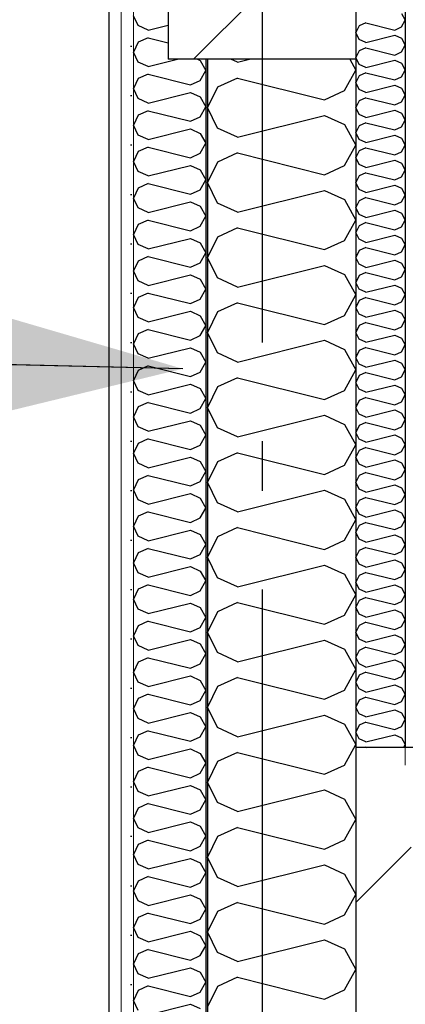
# Model space of a CAD drawing. Header units: millimetres. Extents: x -8544 to 51179, y -2070 to 23603.
# Tile 159 of 174: x 38772 to 39162, y 6680 to 7677. Entities that reach past the tile are written whole.
import ezdxf
from ezdxf.enums import TextEntityAlignment as Align

# ---------------------------------------------------------------- set-up
doc = ezdxf.new("R2010")
doc.units = ezdxf.units.MM
doc.header["$LTSCALE"] = 0.5
doc.header["$MEASUREMENT"] = 0
doc.linetypes.add('Akselinje', pattern=[1500, 1000, -200, 100, -200])
doc.linetypes.add('PLINE', pattern=[0])
for name, color, linetype in [('223- Bjelker', 7, 'Continuous'), ('223- Bjelker (Skravur)', 7, 'Continuous'), ('232- Ikke-bærende yttervegger', 7, 'Continuous'), ('232- Ikke-bærende yttervegger (Skravur)', 7, 'Continuous'), ('232- Ikke-bærende yttervegger (Skravur)(Nye konstruksjoner)', 7, 'Continuous'), ('232- Ikke-bærende yttervegger(Nye konstruksjoner)', 7, 'Continuous'), ('235- Utvendig kledning og overflate (Skravur)(Nye konstruksjoner)', 7, 'Continuous'), ('235- Utvendig kledning og overflate(Nye konstruksjoner)', 7, 'Continuous'), ('82-- Modullinjer', 7, 'Continuous'), ('832- Tekst bygning(Nye konstruksjoner)', 7, 'Continuous')]:
    doc.layers.add(name, color=color, linetype=linetype)
doc.layers.add('236- Innvendig kledning og overflate(Nye konstruksjoner)', color=7, linetype='Continuous', lineweight=0)
doc.layers.add('262- Taktekking(Nye konstruksjoner)', color=7, linetype='Continuous', lineweight=0)
doc.styles.add('GENERATED_STYLE_1', font='arial.ttf')
doc.dimstyles.new('GENERATED_STYLE__2', dxfattribs={"dimtxt": 0.18, "dimasz": 182.4, "dimexe": 0.18, "dimexo": 0.0625, "dimgap": 0, "dimtad": 0, "dimtih": 1, "dimtoh": 1, "dimdec": 4, "dimzin": 0, "dimdsep": 46, "dimcen": 0.09, "dimadec": 0, "dimazin": 0, "dimtfac": 1, "dimtdec": 4, "dimtmove": 0, "dimatfit": 3, "dimldrblk": 'ARROWHEAD_5', "dimfxl": 1, "dimtolj": 1, "dimtzin": 0, "dimarcsym": 0})
pattern_1 = [(45, (0, 0), (-127.2792, 127.2792), [])]
pattern_2 = [(270, (0, 0), (86.60254, 0), [0, -50]), (270, (43.3, -25), (86.60254, 0), [0, -50])]

# ---------------------------------------------------------------- blocks, each defined once
blk = doc.blocks.new('*X17')
at = {"layer": '232- Ikke-bærende yttervegger (Skravur)', "linetype": 'PLINE'}
for p, q in [((38992.05, 7633.81), (38985.25, 7636.9)), ((38992.05, 7633.81), (39004.44, 7636.9)), ((39105.75, 7636.9), (39111.93, 7625.84)), ((38992.05, 7617.87), (38971.73, 7608.62)), ((38992.05, 7617.87), (39080.04, 7595.87)), ((39100.36, 7605.12), (39111.93, 7625.84)), ((38971.73, 7608.62), (38961.93, 7587.9)), ((39080.04, 7595.87), (39100.36, 7605.12)), ((38971.73, 7567.18), (38961.93, 7587.9)), ((38992.05, 7557.93), (39080.04, 7579.93)), ((39080.04, 7579.93), (39100.36, 7570.68)), ((38992.05, 7557.93), (38971.73, 7567.18)), ((39100.36, 7570.68), (39111.93, 7549.96)), ((39100.36, 7529.24), (39111.93, 7549.96)), ((38992.05, 7541.99), (38971.73, 7532.74)), ((38992.05, 7541.99), (39080.04, 7519.99)), ((38971.73, 7532.74), (38961.93, 7512.02)), ((39080.04, 7519.99), (39100.36, 7529.24)), ((38971.73, 7491.3), (38961.93, 7512.02)), ((38992.05, 7482.05), (39080.04, 7504.05)), ((39080.04, 7504.05), (39100.36, 7494.8)), ((38992.05, 7482.05), (38971.73, 7491.3)), ((39100.36, 7494.8), (39111.93, 7474.08)), ((39100.36, 7453.36), (39111.93, 7474.08)), ((38992.05, 7466.11), (38971.73, 7456.86)), ((38992.05, 7466.11), (39080.04, 7444.11)), ((38971.73, 7456.86), (38961.93, 7436.14)), ((39080.04, 7444.11), (39100.36, 7453.36)), ((38971.73, 7415.42), (38961.93, 7436.14)), ((38992.05, 7406.17), (39080.04, 7428.17)), ((39080.04, 7428.17), (39100.36, 7418.92)), ((39100.36, 7418.92), (39111.93, 7398.2)), ((38992.05, 7406.17), (38971.73, 7415.42)), ((39100.36, 7377.48), (39111.93, 7398.2)), ((38992.05, 7390.23), (38971.73, 7380.98)), ((38992.05, 7390.23), (39080.04, 7368.23)), ((38971.73, 7380.98), (38961.93, 7360.26)), ((39080.04, 7368.23), (39100.36, 7377.48)), ((38971.73, 7339.54), (38961.93, 7360.26)), ((38992.05, 7330.29), (39080.04, 7352.29)), ((39080.04, 7352.29), (39100.36, 7343.04)), ((38992.05, 7330.29), (38971.73, 7339.54)), ((39100.36, 7343.04), (39111.93, 7322.32)), ((39100.36, 7301.6), (39111.93, 7322.32)), ((38992.05, 7314.35), (38971.73, 7305.1)), ((38992.05, 7314.35), (39080.04, 7292.35)), ((38971.73, 7305.1), (38961.93, 7284.38)), ((39080.04, 7292.35), (39100.36, 7301.6)), ((38971.73, 7263.66), (38961.93, 7284.38)), ((38992.05, 7254.41), (39080.04, 7276.41)), ((39080.04, 7276.41), (39100.36, 7267.16)), ((38992.05, 7254.41), (38971.73, 7263.66)), ((39100.36, 7267.16), (39111.93, 7246.44)), ((38992.05, 7238.47), (38971.73, 7229.22)), ((38992.05, 7238.47), (39080.04, 7216.47)), ((39100.36, 7225.72), (39111.93, 7246.44)), ((38971.73, 7229.22), (38961.93, 7208.5)), ((39080.04, 7216.47), (39100.36, 7225.72)), ((38971.73, 7187.78), (38961.93, 7208.5)), ((38992.05, 7178.53), (39080.04, 7200.53)), ((39080.04, 7200.53), (39100.36, 7191.28)), ((39100.36, 7191.28), (39111.93, 7170.56)), ((38992.05, 7178.53), (38971.73, 7187.78)), ((39100.36, 7149.84), (39111.93, 7170.56)), ((38992.05, 7162.59), (38971.73, 7153.35)), ((38992.05, 7162.59), (39080.04, 7140.59)), ((38971.73, 7153.35), (38961.93, 7132.62)), ((39080.04, 7140.59), (39100.36, 7149.84)), ((38971.73, 7111.9), (38961.93, 7132.62)), ((38992.05, 7102.66), (39080.04, 7124.65)), ((39080.04, 7124.65), (39100.36, 7115.41)), ((38992.05, 7102.66), (38971.73, 7111.9)), ((39100.36, 7115.41), (39111.93, 7094.68)), ((39100.36, 7073.96), (39111.93, 7094.68)), ((38992.05, 7086.71), (38971.73, 7077.47)), ((38992.05, 7086.71), (39080.04, 7064.72)), ((38971.73, 7077.47), (38961.93, 7056.74)), ((39080.04, 7064.72), (39100.36, 7073.96)), ((38971.73, 7036.02), (38961.93, 7056.74)), ((38992.05, 7026.78), (39080.04, 7048.77)), ((39080.04, 7048.77), (39100.36, 7039.53)), ((39100.36, 7039.53), (39111.93, 7018.81)), ((38992.05, 7026.78), (38971.73, 7036.02)), ((39100.36, 6998.08), (39111.93, 7018.81)), ((38992.05, 7010.83), (38971.73, 7001.59)), ((38992.05, 7010.83), (39080.04, 6988.84)), ((38971.73, 7001.59), (38961.93, 6980.87)), ((39080.04, 6988.84), (39100.36, 6998.08)), ((38971.73, 6960.14), (38961.93, 6980.87)), ((38992.05, 6950.9), (39080.04, 6972.89)), ((39080.04, 6972.89), (39100.36, 6963.65)), ((38992.05, 6950.9), (38971.73, 6960.14)), ((39100.36, 6963.65), (39111.93, 6942.93)), ((39100.36, 6922.2), (39111.93, 6942.93)), ((38992.05, 6934.96), (38971.73, 6925.71)), ((38992.05, 6934.96), (39080.04, 6912.96)), ((38971.73, 6925.71), (38961.93, 6904.99)), ((39080.04, 6912.96), (39100.36, 6922.2)), ((38971.73, 6884.27), (38961.93, 6904.99)), ((38992.05, 6875.02), (39080.04, 6897.02)), ((39080.04, 6897.02), (39100.36, 6887.77)), ((38992.05, 6875.02), (38971.73, 6884.27)), ((39100.36, 6887.77), (39111.93, 6867.05)), ((38992.05, 6859.08), (38971.73, 6849.83)), ((38992.05, 6859.08), (39080.04, 6837.08)), ((39100.36, 6846.33), (39111.93, 6867.05)), ((38971.73, 6849.83), (38961.93, 6829.11)), ((39080.04, 6837.08), (39100.36, 6846.33)), ((38971.73, 6808.39), (38961.93, 6829.11)), ((38992.05, 6799.14), (39080.04, 6821.14)), ((39080.04, 6821.14), (39100.36, 6811.89)), ((39100.36, 6811.89), (39111.93, 6791.17)), ((38992.05, 6799.14), (38971.73, 6808.39)), ((39100.36, 6770.45), (39111.93, 6791.17)), ((38992.05, 6783.2), (38971.73, 6773.95)), ((38992.05, 6783.2), (39080.04, 6761.2)), ((38971.73, 6773.95), (38961.93, 6753.23)), ((39080.04, 6761.2), (39100.36, 6770.45)), ((38971.73, 6732.51), (38961.93, 6753.23)), ((38992.05, 6723.26), (39080.04, 6745.26)), ((39080.04, 6745.26), (39100.36, 6736.01)), ((38992.05, 6723.26), (38971.73, 6732.51)), ((39100.36, 6736.01), (39111.93, 6715.29)), ((39100.36, 6694.57), (39111.93, 6715.29)), ((38992.05, 6707.32), (38971.73, 6698.07)), ((38992.05, 6707.32), (39080.04, 6685.32)), ((38971.73, 6698.07), (38961.93, 6677.35)), ((39080.04, 6685.32), (39100.36, 6694.57))]:
    blk.add_line(p, q, dxfattribs=at)
blk = doc.blocks.new('*X45')
at = {"layer": '232- Ikke-bærende yttervegger (Skravur)(Nye konstruksjoner)', "linetype": 'PLINE'}
for p, q in [((38891.7, 7670.89), (38886.93, 7680.98)), ((38901.59, 7666.39), (38891.7, 7670.89)), ((38901.59, 7666.39), (38921.93, 7671.48)), ((38901.59, 7658.63), (38891.7, 7654.13)), ((38901.59, 7658.63), (38921.93, 7653.55)), ((38891.7, 7654.13), (38886.93, 7644.05)), ((38891.7, 7633.96), (38886.93, 7644.05)), ((38901.59, 7629.46), (38931.35, 7636.9)), ((38951.59, 7636.9), (38954.3, 7635.67)), ((38901.59, 7629.46), (38891.7, 7633.96)), ((38954.3, 7635.67), (38959.93, 7625.58)), ((38891.7, 7617.2), (38886.93, 7607.12)), ((38901.59, 7621.7), (38891.7, 7617.2)), ((38901.59, 7621.7), (38944.41, 7611)), ((38954.3, 7615.5), (38959.93, 7625.58)), ((38891.7, 7597.04), (38886.93, 7607.12)), ((38944.41, 7611), (38954.3, 7615.5)), ((38901.59, 7592.54), (38891.7, 7597.04)), ((38901.59, 7592.54), (38944.41, 7603.24)), ((38944.41, 7603.24), (38954.3, 7598.74)), ((38954.3, 7598.74), (38959.93, 7588.66)), ((38954.3, 7578.57), (38959.93, 7588.66)), ((38891.7, 7580.28), (38886.93, 7570.19)), ((38901.59, 7584.78), (38891.7, 7580.28)), ((38901.59, 7584.78), (38944.41, 7574.07)), ((38944.41, 7574.07), (38954.3, 7578.57)), ((38891.7, 7560.11), (38886.93, 7570.19)), ((38901.59, 7555.61), (38891.7, 7560.11)), ((38901.59, 7555.61), (38944.41, 7566.31)), ((38944.41, 7566.31), (38954.3, 7561.81)), ((38954.3, 7561.81), (38959.93, 7551.73)), ((38901.59, 7547.85), (38891.7, 7543.35)), ((38901.59, 7547.85), (38944.41, 7537.14)), ((38954.3, 7541.64), (38959.93, 7551.73)), ((38891.7, 7543.35), (38886.93, 7533.26)), ((38944.41, 7537.14), (38954.3, 7541.64)), ((38891.7, 7523.18), (38886.93, 7533.26)), ((38901.59, 7518.68), (38944.41, 7529.39)), ((38944.41, 7529.39), (38954.3, 7524.89)), ((38901.59, 7518.68), (38891.7, 7523.18)), ((38954.3, 7524.89), (38959.93, 7514.8)), ((38901.59, 7510.92), (38891.7, 7506.42)), ((38901.59, 7510.92), (38944.41, 7500.22)), ((38954.3, 7504.72), (38959.93, 7514.8)), ((38891.7, 7506.42), (38886.93, 7496.34)), ((38944.41, 7500.22), (38954.3, 7504.72)), ((38891.7, 7486.25), (38886.93, 7496.34)), ((38901.59, 7481.75), (38944.41, 7492.46)), ((38944.41, 7492.46), (38954.3, 7487.96)), ((38954.3, 7487.96), (38959.93, 7477.87)), ((38901.59, 7481.75), (38891.7, 7486.25)), ((38954.3, 7467.79), (38959.93, 7477.87)), ((38891.7, 7469.49), (38886.93, 7459.41)), ((38901.59, 7473.99), (38891.7, 7469.49)), ((38901.59, 7473.99), (38944.41, 7463.29)), ((38944.41, 7463.29), (38954.3, 7467.79)), ((38891.7, 7449.32), (38886.93, 7459.41)), ((38901.59, 7444.82), (38891.7, 7449.32)), ((38901.59, 7444.82), (38944.41, 7455.53)), ((38944.41, 7455.53), (38954.3, 7451.03)), ((38954.3, 7451.03), (38959.93, 7440.95)), ((38954.3, 7430.86), (38959.93, 7440.95)), ((38891.7, 7432.57), (38886.93, 7422.48)), ((38901.59, 7437.07), (38891.7, 7432.57)), ((38901.59, 7437.07), (38944.41, 7426.36)), ((38944.41, 7426.36), (38954.3, 7430.86)), ((38891.7, 7412.4), (38886.93, 7422.48)), ((38901.59, 7407.9), (38944.41, 7418.6)), ((38944.41, 7418.6), (38954.3, 7414.1)), ((38901.59, 7407.9), (38891.7, 7412.4)), ((38954.3, 7414.1), (38959.93, 7404.02)), ((38901.59, 7400.14), (38891.7, 7395.64)), ((38901.59, 7400.14), (38944.41, 7389.43)), ((38954.3, 7393.93), (38959.93, 7404.02)), ((38891.7, 7395.64), (38886.93, 7385.55)), ((38944.41, 7389.43), (38954.3, 7393.93)), ((38891.7, 7375.47), (38886.93, 7385.55)), ((38901.59, 7370.97), (38944.41, 7381.67)), ((38944.41, 7381.67), (38954.3, 7377.17)), ((38901.59, 7370.97), (38891.7, 7375.47)), ((38954.3, 7377.17), (38959.93, 7367.09)), ((38891.7, 7358.71), (38886.93, 7348.63)), ((38901.59, 7363.21), (38891.7, 7358.71)), ((38901.59, 7363.21), (38944.41, 7352.51)), ((38954.3, 7357.01), (38959.93, 7367.09)), ((38891.7, 7338.54), (38886.93, 7348.63)), ((38944.41, 7352.51), (38954.3, 7357.01)), ((38901.59, 7334.04), (38891.7, 7338.54)), ((38901.59, 7334.04), (38944.41, 7344.75)), ((38944.41, 7344.75), (38954.3, 7340.25)), ((38954.3, 7340.25), (38959.93, 7330.16)), ((38954.3, 7320.08), (38959.93, 7330.16)), ((38891.7, 7321.78), (38886.93, 7311.7)), ((38901.59, 7326.28), (38891.7, 7321.78)), ((38901.59, 7326.28), (38944.41, 7315.58)), ((38944.41, 7315.58), (38954.3, 7320.08)), ((38891.7, 7301.61), (38886.93, 7311.7)), ((38901.59, 7297.11), (38944.41, 7307.82)), ((38944.41, 7307.82), (38954.3, 7303.32)), ((38901.59, 7297.11), (38891.7, 7301.61)), ((38954.3, 7303.32), (38959.93, 7293.23)), ((38901.59, 7289.36), (38891.7, 7284.85)), ((38901.59, 7289.36), (38944.41, 7278.65)), ((38954.3, 7283.15), (38959.93, 7293.23)), ((38891.7, 7284.85), (38886.93, 7274.77)), ((38944.41, 7278.65), (38954.3, 7283.15)), ((38891.7, 7264.69), (38886.93, 7274.77)), ((38901.59, 7260.19), (38944.41, 7270.89)), ((38944.41, 7270.89), (38954.3, 7266.39)), ((38901.59, 7260.19), (38891.7, 7264.69)), ((38954.3, 7266.39), (38959.93, 7256.31)), ((38891.7, 7247.93), (38886.93, 7237.84)), ((38901.59, 7252.43), (38891.7, 7247.93)), ((38901.59, 7252.43), (38944.41, 7241.72)), ((38954.3, 7246.22), (38959.93, 7256.31)), ((38944.41, 7241.72), (38954.3, 7246.22)), ((38891.7, 7227.76), (38886.93, 7237.84)), ((38901.59, 7223.26), (38944.41, 7233.96)), ((38944.41, 7233.96), (38954.3, 7229.46)), ((38954.3, 7229.46), (38959.93, 7219.38)), ((38901.59, 7223.26), (38891.7, 7227.76)), ((38954.3, 7209.29), (38959.93, 7219.38)), ((38891.7, 7211), (38886.93, 7200.91)), ((38901.59, 7215.5), (38891.7, 7211)), ((38901.59, 7215.5), (38944.41, 7204.79)), ((38944.41, 7204.79), (38954.3, 7209.29)), ((38891.7, 7190.83), (38886.93, 7200.91)), ((38901.59, 7186.33), (38891.7, 7190.83)), ((38901.59, 7186.33), (38944.41, 7197.04)), ((38944.41, 7197.04), (38954.3, 7192.54)), ((38954.3, 7192.54), (38959.93, 7182.45)), ((38901.59, 7178.57), (38891.7, 7174.07)), ((38901.59, 7178.57), (38944.41, 7167.87)), ((38954.3, 7172.37), (38959.93, 7182.45)), ((38891.7, 7174.07), (38886.93, 7163.99)), ((38944.41, 7167.87), (38954.3, 7172.37)), ((38891.7, 7153.9), (38886.93, 7163.99)), ((38901.59, 7149.4), (38944.41, 7160.11)), ((38944.41, 7160.11), (38954.3, 7155.61)), ((38901.59, 7149.4), (38891.7, 7153.9)), ((38954.3, 7155.61), (38959.93, 7145.52)), ((38901.59, 7141.64), (38891.7, 7137.14)), ((38901.59, 7141.64), (38944.41, 7130.94)), ((38954.3, 7135.44), (38959.93, 7145.52)), ((38891.7, 7137.14), (38886.93, 7127.06)), ((38944.41, 7130.94), (38954.3, 7135.44)), ((38891.7, 7116.97), (38886.93, 7127.06)), ((38901.59, 7112.47), (38944.41, 7123.18)), ((38944.41, 7123.18), (38954.3, 7118.68)), ((38954.3, 7118.68), (38959.93, 7108.6)), ((38901.59, 7112.47), (38891.7, 7116.97)), ((38954.3, 7098.51), (38959.93, 7108.6)), ((38891.7, 7100.22), (38886.93, 7090.13)), ((38901.59, 7104.72), (38891.7, 7100.22)), ((38901.59, 7104.72), (38944.41, 7094.01)), ((38944.41, 7094.01), (38954.3, 7098.51)), ((38891.7, 7080.05), (38886.93, 7090.13)), ((38901.59, 7075.55), (38891.7, 7080.05)), ((38901.59, 7075.55), (38944.41, 7086.25)), ((38944.41, 7086.25), (38954.3, 7081.75)), ((38954.3, 7081.75), (38959.93, 7071.67)), ((38954.3, 7061.58), (38959.93, 7071.67)), ((38891.7, 7063.29), (38886.93, 7053.2)), ((38901.59, 7067.79), (38891.7, 7063.29)), ((38901.59, 7067.79), (38944.41, 7057.08)), ((38944.41, 7057.08), (38954.3, 7061.58)), ((38891.7, 7043.12), (38886.93, 7053.2)), ((38901.59, 7038.62), (38944.41, 7049.32)), ((38944.41, 7049.32), (38954.3, 7044.82)), ((38901.59, 7038.62), (38891.7, 7043.12)), ((38954.3, 7044.82), (38959.93, 7034.74)), ((38901.59, 7030.86), (38891.7, 7026.36)), ((38901.59, 7030.86), (38944.41, 7020.16)), ((38954.3, 7024.66), (38959.93, 7034.74)), ((38891.7, 7026.36), (38886.93, 7016.28)), ((38944.41, 7020.16), (38954.3, 7024.66)), ((38891.7, 7006.19), (38886.93, 7016.28)), ((38901.59, 7001.69), (38944.41, 7012.4)), ((38944.41, 7012.4), (38954.3, 7007.9)), ((38901.59, 7001.69), (38891.7, 7006.19)), ((38954.3, 7007.9), (38959.93, 6997.81)), ((38891.7, 6989.43), (38886.93, 6979.35)), ((38901.59, 6993.93), (38891.7, 6989.43)), ((38901.59, 6993.93), (38944.41, 6983.23)), ((38954.3, 6987.73), (38959.93, 6997.81)), ((38891.7, 6969.26), (38886.93, 6979.35)), ((38944.41, 6983.23), (38954.3, 6987.73)), ((38901.59, 6964.76), (38891.7, 6969.26)), ((38901.59, 6964.76), (38944.41, 6975.47)), ((38944.41, 6975.47), (38954.3, 6970.97)), ((38954.3, 6970.97), (38959.93, 6960.88)), ((38954.3, 6950.8), (38959.93, 6960.88)), ((38891.7, 6952.51), (38886.93, 6942.42)), ((38901.59, 6957.01), (38891.7, 6952.51)), ((38901.59, 6957.01), (38944.41, 6946.3)), ((38944.41, 6946.3), (38954.3, 6950.8)), ((38891.7, 6932.34), (38886.93, 6942.42)), ((38901.59, 6927.84), (38891.7, 6932.34)), ((38901.59, 6927.84), (38944.41, 6938.54)), ((38944.41, 6938.54), (38954.3, 6934.04)), ((38954.3, 6934.04), (38959.93, 6923.96)), ((38901.59, 6920.08), (38891.7, 6915.58)), ((38901.59, 6920.08), (38944.41, 6909.37)), ((38954.3, 6913.87), (38959.93, 6923.96)), ((38891.7, 6915.58), (38886.93, 6905.49)), ((38944.41, 6909.37), (38954.3, 6913.87)), ((38891.7, 6895.41), (38886.93, 6905.49)), ((38901.59, 6890.91), (38944.41, 6901.61)), ((38944.41, 6901.61), (38954.3, 6897.11)), ((38901.59, 6890.91), (38891.7, 6895.41)), ((38954.3, 6897.11), (38959.93, 6887.03)), ((38901.59, 6883.15), (38891.7, 6878.65)), ((38901.59, 6883.15), (38944.41, 6872.44)), ((38954.3, 6876.94), (38959.93, 6887.03)), ((38891.7, 6878.65), (38886.93, 6868.56)), ((38944.41, 6872.44), (38954.3, 6876.94)), ((38891.7, 6858.48), (38886.93, 6868.56)), ((38901.59, 6853.98), (38944.41, 6864.69)), ((38944.41, 6864.69), (38954.3, 6860.19)), ((38954.3, 6860.19), (38959.93, 6850.1)), ((38901.59, 6853.98), (38891.7, 6858.48)), ((38954.3, 6840.02), (38959.93, 6850.1)), ((38891.7, 6841.72), (38886.93, 6831.64)), ((38901.59, 6846.22), (38891.7, 6841.72)), ((38901.59, 6846.22), (38944.41, 6835.52)), ((38944.41, 6835.52), (38954.3, 6840.02)), ((38891.7, 6821.55), (38886.93, 6831.64)), ((38901.59, 6817.05), (38891.7, 6821.55)), ((38901.59, 6817.05), (38944.41, 6827.76)), ((38944.41, 6827.76), (38954.3, 6823.26)), ((38954.3, 6823.26), (38959.93, 6813.17)), ((38901.59, 6809.29), (38891.7, 6804.79)), ((38901.59, 6809.29), (38944.41, 6798.59)), ((38954.3, 6803.09), (38959.93, 6813.17)), ((38891.7, 6804.79), (38886.93, 6794.71)), ((38944.41, 6798.59), (38954.3, 6803.09)), ((38891.7, 6784.62), (38886.93, 6794.71)), ((38901.59, 6780.12), (38944.41, 6790.83)), ((38944.41, 6790.83), (38954.3, 6786.33)), ((38901.59, 6780.12), (38891.7, 6784.62)), ((38954.3, 6786.33), (38959.93, 6776.25)), ((38901.59, 6772.37), (38891.7, 6767.87)), ((38901.59, 6772.37), (38944.41, 6761.66)), ((38954.3, 6766.16), (38959.93, 6776.25)), ((38891.7, 6767.87), (38886.93, 6757.78)), ((38944.41, 6761.66), (38954.3, 6766.16)), ((38891.7, 6747.7), (38886.93, 6757.78)), ((38901.59, 6743.2), (38944.41, 6753.9)), ((38944.41, 6753.9), (38954.3, 6749.4)), ((38954.3, 6749.4), (38959.93, 6739.32)), ((38901.59, 6743.2), (38891.7, 6747.7)), ((38891.7, 6730.94), (38886.93, 6720.85)), ((38901.59, 6735.44), (38891.7, 6730.94)), ((38901.59, 6735.44), (38944.41, 6724.73)), ((38954.3, 6729.23), (38959.93, 6739.32)), ((38891.7, 6710.77), (38886.93, 6720.85)), ((38944.41, 6724.73), (38954.3, 6729.23)), ((38901.59, 6706.27), (38891.7, 6710.77)), ((38901.59, 6706.27), (38944.41, 6716.97)), ((38944.41, 6716.97), (38954.3, 6712.47)), ((38954.3, 6712.47), (38959.93, 6702.39)), ((38954.3, 6692.31), (38959.93, 6702.39)), ((38891.7, 6694.01), (38886.93, 6683.93)), ((38901.59, 6698.51), (38891.7, 6694.01)), ((38901.59, 6698.51), (38944.41, 6687.81)), ((38944.41, 6687.81), (38954.3, 6692.31)), ((38891.7, 6673.84), (38886.93, 6683.93)), ((38901.59, 6669.34), (38944.41, 6680.05)), ((38944.41, 6680.05), (38954.3, 6675.55))]:
    blk.add_line(p, q, dxfattribs=at)
blk = doc.blocks.new('*X46')
at = {"layer": '235- Utvendig kledning og overflate (Skravur)(Nye konstruksjoner)', "linetype": 'PLINE'}
for p, q in [((39158.07, 7683.33), (39161.93, 7676.42)), ((39115.2, 7670.68), (39111.93, 7663.78)), ((39121.97, 7673.77), (39115.2, 7670.68)), ((39121.97, 7673.77), (39151.3, 7666.43)), ((39151.3, 7666.43), (39158.07, 7669.52)), ((39158.07, 7669.52), (39161.93, 7676.42)), ((39115.2, 7656.87), (39111.93, 7663.78)), ((39121.97, 7653.79), (39115.2, 7656.87)), ((39121.97, 7653.79), (39151.3, 7661.12)), ((39151.3, 7661.12), (39158.07, 7658.04)), ((39158.07, 7658.04), (39161.93, 7651.13)), ((39121.97, 7648.47), (39115.2, 7645.39)), ((39121.97, 7648.47), (39151.3, 7641.14)), ((39158.07, 7644.22), (39161.93, 7651.13)), ((39115.2, 7645.39), (39111.93, 7638.48)), ((39115.2, 7631.58), (39111.93, 7638.48)), ((39151.3, 7641.14), (39158.07, 7644.22)), ((39121.97, 7628.49), (39115.2, 7631.58)), ((39121.97, 7628.49), (39151.3, 7635.83)), ((39151.3, 7635.83), (39158.07, 7632.74)), ((39158.07, 7632.74), (39161.93, 7625.84)), ((39115.2, 7620.1), (39111.93, 7613.19)), ((39121.97, 7623.18), (39115.2, 7620.1)), ((39121.97, 7623.18), (39151.3, 7615.85)), ((39151.3, 7615.85), (39158.07, 7618.93)), ((39158.07, 7618.93), (39161.93, 7625.84)), ((39115.2, 7606.28), (39111.93, 7613.19)), ((39121.97, 7603.2), (39151.3, 7610.53)), ((39151.3, 7610.53), (39158.07, 7607.45)), ((39158.07, 7607.45), (39161.93, 7600.54)), ((39121.97, 7603.2), (39115.2, 7606.28)), ((39121.97, 7597.89), (39115.2, 7594.8)), ((39121.97, 7597.89), (39151.3, 7590.55)), ((39158.07, 7593.64), (39161.93, 7600.54)), ((39115.2, 7594.8), (39111.93, 7587.9)), ((39115.2, 7580.99), (39111.93, 7587.9)), ((39151.3, 7590.55), (39158.07, 7593.64)), ((39121.97, 7577.91), (39115.2, 7580.99)), ((39121.97, 7577.91), (39151.3, 7585.24)), ((39151.3, 7585.24), (39158.07, 7582.16)), ((39158.07, 7582.16), (39161.93, 7575.25)), ((39115.2, 7569.51), (39111.93, 7562.6)), ((39121.97, 7572.59), (39115.2, 7569.51)), ((39121.97, 7572.59), (39151.3, 7565.26)), ((39151.3, 7565.26), (39158.07, 7568.34)), ((39158.07, 7568.34), (39161.93, 7575.25)), ((39115.2, 7555.7), (39111.93, 7562.6)), ((39121.97, 7552.62), (39151.3, 7559.95)), ((39151.3, 7559.95), (39158.07, 7556.87)), ((39121.97, 7552.62), (39115.2, 7555.7)), ((39121.97, 7547.3), (39115.2, 7544.22)), ((39121.97, 7547.3), (39151.3, 7539.97)), ((39158.07, 7556.87), (39161.93, 7549.96)), ((39158.07, 7543.05), (39161.93, 7549.96)), ((39115.2, 7544.22), (39111.93, 7537.31)), ((39115.2, 7530.4), (39111.93, 7537.31)), ((39151.3, 7539.97), (39158.07, 7543.05)), ((39121.97, 7527.32), (39115.2, 7530.4)), ((39121.97, 7527.32), (39151.3, 7534.65)), ((39151.3, 7534.65), (39158.07, 7531.57)), ((39158.07, 7531.57), (39161.93, 7524.67)), ((39115.2, 7518.93), (39111.93, 7512.02)), ((39121.97, 7522.01), (39115.2, 7518.93)), ((39121.97, 7522.01), (39151.3, 7514.68)), ((39151.3, 7514.68), (39158.07, 7517.76)), ((39158.07, 7517.76), (39161.93, 7524.67)), ((39115.2, 7505.11), (39111.93, 7512.02)), ((39121.97, 7502.03), (39151.3, 7509.36)), ((39151.3, 7509.36), (39158.07, 7506.28)), ((39121.97, 7502.03), (39115.2, 7505.11)), ((39158.07, 7506.28), (39161.93, 7499.37)), ((39158.07, 7492.46), (39161.93, 7499.37)), ((39115.2, 7493.63), (39111.93, 7486.73)), ((39121.97, 7496.72), (39115.2, 7493.63)), ((39121.97, 7496.72), (39151.3, 7489.38)), ((39151.3, 7489.38), (39158.07, 7492.46)), ((39115.2, 7479.82), (39111.93, 7486.73)), ((39121.97, 7476.74), (39115.2, 7479.82)), ((39121.97, 7476.74), (39151.3, 7484.07)), ((39151.3, 7484.07), (39158.07, 7480.99)), ((39158.07, 7480.99), (39161.93, 7474.08)), ((39115.2, 7468.34), (39111.93, 7461.43)), ((39121.97, 7471.42), (39115.2, 7468.34)), ((39121.97, 7471.42), (39151.3, 7464.09)), ((39158.07, 7467.17), (39161.93, 7474.08)), ((39115.2, 7454.53), (39111.93, 7461.43)), ((39121.97, 7451.44), (39151.3, 7458.78)), ((39151.3, 7464.09), (39158.07, 7467.17)), ((39151.3, 7458.78), (39158.07, 7455.69)), ((39121.97, 7451.44), (39115.2, 7454.53)), ((39158.07, 7455.69), (39161.93, 7448.79)), ((39158.07, 7441.88), (39161.93, 7448.79)), ((39115.2, 7443.05), (39111.93, 7436.14)), ((39121.97, 7446.13), (39115.2, 7443.05)), ((39121.97, 7446.13), (39151.3, 7438.8)), ((39151.3, 7438.8), (39158.07, 7441.88)), ((39115.2, 7429.23), (39111.93, 7436.14)), ((39121.97, 7426.15), (39115.2, 7429.23)), ((39121.97, 7426.15), (39151.3, 7433.48)), ((39151.3, 7433.48), (39158.07, 7430.4)), ((39158.07, 7430.4), (39161.93, 7423.49)), ((39115.2, 7417.75), (39111.93, 7410.85)), ((39121.97, 7420.84), (39115.2, 7417.75)), ((39121.97, 7420.84), (39151.3, 7413.5)), ((39158.07, 7416.59), (39161.93, 7423.49)), ((39115.2, 7403.94), (39111.93, 7410.85)), ((39121.97, 7400.86), (39151.3, 7408.19)), ((39151.3, 7413.5), (39158.07, 7416.59)), ((39151.3, 7408.19), (39158.07, 7405.11)), ((39121.97, 7400.86), (39115.2, 7403.94)), ((39158.07, 7405.11), (39161.93, 7398.2)), ((39158.07, 7391.29), (39161.93, 7398.2)), ((39115.2, 7392.46), (39111.93, 7385.55)), ((39121.97, 7395.54), (39115.2, 7392.46)), ((39121.97, 7395.54), (39151.3, 7388.21)), ((39151.3, 7388.21), (39158.07, 7391.29)), ((39115.2, 7378.65), (39111.93, 7385.55)), ((39121.97, 7375.56), (39115.2, 7378.65)), ((39121.97, 7375.56), (39151.3, 7382.9)), ((39151.3, 7382.9), (39158.07, 7379.81)), ((39158.07, 7379.81), (39161.93, 7372.91)), ((39121.97, 7370.25), (39115.2, 7367.17)), ((39121.97, 7370.25), (39151.3, 7362.92)), ((39158.07, 7366), (39161.93, 7372.91)), ((39115.2, 7367.17), (39111.93, 7360.26)), ((39115.2, 7353.35), (39111.93, 7360.26)), ((39121.97, 7350.27), (39151.3, 7357.6)), ((39151.3, 7362.92), (39158.07, 7366)), ((39151.3, 7357.6), (39158.07, 7354.52)), ((39121.97, 7350.27), (39115.2, 7353.35)), ((39158.07, 7354.52), (39161.93, 7347.61)), ((39158.07, 7340.71), (39161.93, 7347.61)), ((39115.2, 7341.87), (39111.93, 7334.97)), ((39121.97, 7344.96), (39115.2, 7341.87)), ((39121.97, 7344.96), (39151.3, 7337.62)), ((39151.3, 7337.62), (39158.07, 7340.71)), ((39115.2, 7328.06), (39111.93, 7334.97)), ((39121.97, 7324.98), (39115.2, 7328.06)), ((39121.97, 7324.98), (39151.3, 7332.31)), ((39151.3, 7332.31), (39158.07, 7329.23)), ((39158.07, 7329.23), (39161.93, 7322.32)), ((39121.97, 7319.66), (39115.2, 7316.58)), ((39121.97, 7319.66), (39151.3, 7312.33)), ((39158.07, 7315.41), (39161.93, 7322.32)), ((39115.2, 7316.58), (39111.93, 7309.67)), ((39115.2, 7302.77), (39111.93, 7309.67)), ((39151.3, 7312.33), (39158.07, 7315.41)), ((39121.97, 7299.69), (39115.2, 7302.77)), ((39121.97, 7299.69), (39151.3, 7307.02)), ((39151.3, 7307.02), (39158.07, 7303.94)), ((39158.07, 7303.94), (39161.93, 7297.03)), ((39115.2, 7291.29), (39111.93, 7284.38)), ((39121.97, 7294.37), (39115.2, 7291.29)), ((39121.97, 7294.37), (39151.3, 7287.04)), ((39151.3, 7287.04), (39158.07, 7290.12)), ((39158.07, 7290.12), (39161.93, 7297.03)), ((39115.2, 7277.47), (39111.93, 7284.38)), ((39121.97, 7274.39), (39151.3, 7281.72)), ((39151.3, 7281.72), (39158.07, 7278.64)), ((39158.07, 7278.64), (39161.93, 7271.74)), ((39121.97, 7274.39), (39115.2, 7277.47)), ((39121.97, 7269.08), (39115.2, 7266)), ((39121.97, 7269.08), (39151.3, 7261.75)), ((39158.07, 7264.83), (39161.93, 7271.74)), ((39115.2, 7266), (39111.93, 7259.09)), ((39115.2, 7252.18), (39111.93, 7259.09)), ((39151.3, 7261.75), (39158.07, 7264.83)), ((39121.97, 7249.1), (39115.2, 7252.18)), ((39121.97, 7249.1), (39151.3, 7256.43)), ((39151.3, 7256.43), (39158.07, 7253.35)), ((39158.07, 7253.35), (39161.93, 7246.44)), ((39115.2, 7240.7), (39111.93, 7233.8)), ((39121.97, 7243.79), (39115.2, 7240.7)), ((39121.97, 7243.79), (39151.3, 7236.45)), ((39151.3, 7236.45), (39158.07, 7239.54)), ((39158.07, 7239.54), (39161.93, 7246.44)), ((39115.2, 7226.89), (39111.93, 7233.8)), ((39121.97, 7223.81), (39151.3, 7231.14)), ((39151.3, 7231.14), (39158.07, 7228.06)), ((39158.07, 7228.06), (39161.93, 7221.15)), ((39121.97, 7223.81), (39115.2, 7226.89)), ((39121.97, 7218.49), (39115.2, 7215.41)), ((39121.97, 7218.49), (39151.3, 7211.16)), ((39158.07, 7214.24), (39161.93, 7221.15)), ((39115.2, 7215.41), (39111.93, 7208.5)), ((39115.2, 7201.6), (39111.93, 7208.5)), ((39151.3, 7211.16), (39158.07, 7214.24)), ((39121.97, 7198.51), (39115.2, 7201.6)), ((39121.97, 7198.51), (39151.3, 7205.85)), ((39151.3, 7205.85), (39158.07, 7202.76)), ((39158.07, 7202.76), (39161.93, 7195.86)), ((39115.2, 7190.12), (39111.93, 7183.21)), ((39121.97, 7193.2), (39115.2, 7190.12)), ((39121.97, 7193.2), (39151.3, 7185.87)), ((39151.3, 7185.87), (39158.07, 7188.95)), ((39158.07, 7188.95), (39161.93, 7195.86)), ((39115.2, 7176.3), (39111.93, 7183.21)), ((39121.97, 7173.22), (39151.3, 7180.55)), ((39151.3, 7180.55), (39158.07, 7177.47)), ((39121.97, 7173.22), (39115.2, 7176.3)), ((39158.07, 7177.47), (39161.93, 7170.56)), ((39158.07, 7163.66), (39161.93, 7170.56)), ((39115.2, 7164.82), (39111.93, 7157.92)), ((39121.97, 7167.91), (39115.2, 7164.82)), ((39121.97, 7167.91), (39151.3, 7160.57)), ((39151.3, 7160.57), (39158.07, 7163.66)), ((39115.2, 7151.01), (39111.93, 7157.92)), ((39121.97, 7147.93), (39115.2, 7151.01)), ((39121.97, 7147.93), (39151.3, 7155.26)), ((39151.3, 7155.26), (39158.07, 7152.18)), ((39158.07, 7152.18), (39161.93, 7145.27)), ((39115.2, 7139.53), (39111.93, 7132.62)), ((39121.97, 7142.61), (39115.2, 7139.53)), ((39121.97, 7142.61), (39151.3, 7135.28)), ((39151.3, 7135.28), (39158.07, 7138.36)), ((39158.07, 7138.36), (39161.93, 7145.27)), ((39115.2, 7125.72), (39111.93, 7132.62)), ((39121.97, 7122.63), (39151.3, 7129.97)), ((39151.3, 7129.97), (39158.07, 7126.88)), ((39121.97, 7122.63), (39115.2, 7125.72)), ((39158.07, 7126.88), (39161.93, 7119.98)), ((39158.07, 7113.07), (39161.93, 7119.98)), ((39115.2, 7114.24), (39111.93, 7107.33)), ((39121.97, 7117.32), (39115.2, 7114.24)), ((39121.97, 7117.32), (39151.3, 7109.99)), ((39151.3, 7109.99), (39158.07, 7113.07)), ((39115.2, 7100.42), (39111.93, 7107.33)), ((39121.97, 7097.34), (39115.2, 7100.42)), ((39121.97, 7097.34), (39151.3, 7104.67)), ((39151.3, 7104.67), (39158.07, 7101.59)), ((39158.07, 7101.59), (39161.93, 7094.68)), ((39115.2, 7088.95), (39111.93, 7082.04)), ((39121.97, 7092.03), (39115.2, 7088.95)), ((39121.97, 7092.03), (39151.3, 7084.69)), ((39158.07, 7087.78), (39161.93, 7094.68)), ((39115.2, 7075.13), (39111.93, 7082.04)), ((39121.97, 7072.05), (39151.3, 7079.38)), ((39151.3, 7084.69), (39158.07, 7087.78)), ((39151.3, 7079.38), (39158.07, 7076.3)), ((39121.97, 7072.05), (39115.2, 7075.13)), ((39158.07, 7076.3), (39161.93, 7069.39)), ((39158.07, 7062.48), (39161.93, 7069.39)), ((39115.2, 7063.65), (39111.93, 7056.74)), ((39121.97, 7066.73), (39115.2, 7063.65)), ((39121.97, 7066.73), (39151.3, 7059.4)), ((39151.3, 7059.4), (39158.07, 7062.48)), ((39115.2, 7049.84), (39111.93, 7056.74)), ((39121.97, 7046.76), (39115.2, 7049.84)), ((39121.97, 7046.76), (39151.3, 7054.09)), ((39151.3, 7054.09), (39158.07, 7051.01)), ((39158.07, 7051.01), (39161.93, 7044.1)), ((39121.97, 7041.44), (39115.2, 7038.36)), ((39121.97, 7041.44), (39151.3, 7034.11)), ((39158.07, 7037.19), (39161.93, 7044.1)), ((39115.2, 7038.36), (39111.93, 7031.45)), ((39115.2, 7024.54), (39111.93, 7031.45)), ((39121.97, 7021.46), (39151.3, 7028.79)), ((39151.3, 7034.11), (39158.07, 7037.19)), ((39151.3, 7028.79), (39158.07, 7025.71)), ((39121.97, 7021.46), (39115.2, 7024.54)), ((39158.07, 7025.71), (39161.93, 7018.81)), ((39158.07, 7011.9), (39161.93, 7018.81)), ((39115.2, 7013.07), (39111.93, 7006.16)), ((39121.97, 7016.15), (39115.2, 7013.07)), ((39121.97, 7016.15), (39151.3, 7008.82)), ((39151.3, 7008.82), (39158.07, 7011.9)), ((39115.2, 6999.25), (39111.93, 7006.16)), ((39121.97, 6996.17), (39115.2, 6999.25)), ((39121.97, 6996.17), (39151.3, 7003.5)), ((39151.3, 7003.5), (39158.07, 7000.42)), ((39158.07, 7000.42), (39161.93, 6993.51)), ((39121.97, 6990.86), (39115.2, 6987.77)), ((39121.97, 6990.86), (39151.3, 6983.52)), ((39158.07, 6986.61), (39161.93, 6993.51)), ((39115.2, 6987.77), (39111.93, 6980.87)), ((39115.2, 6973.96), (39111.93, 6980.87)), ((39151.3, 6983.52), (39158.07, 6986.61)), ((39121.97, 6970.88), (39115.2, 6973.96)), ((39121.97, 6970.88), (39151.3, 6978.21)), ((39151.3, 6978.21), (39158.07, 6975.13)), ((39158.07, 6975.13), (39161.93, 6968.22)), ((39115.2, 6962.48), (39111.93, 6955.57)), ((39121.97, 6965.56), (39115.2, 6962.48)), ((39121.97, 6965.56), (39151.3, 6958.23)), ((39151.3, 6958.23), (39158.07, 6961.31)), ((39158.07, 6961.31), (39161.93, 6968.22)), ((39115.2, 6948.67), (39111.93, 6955.57)), ((39121.97, 6945.58), (39151.3, 6952.92)), ((39151.3, 6952.92), (39158.07, 6949.83)), ((39158.07, 6949.83), (39161.93, 6942.93)), ((39121.97, 6945.58), (39115.2, 6948.67)), ((39121.97, 6940.27), (39121.38, 6940)), ((39121.97, 6940.27), (39123.05, 6940)), ((39160.29, 6940), (39161.93, 6942.93))]:
    blk.add_line(p, q, dxfattribs=at)
blk = doc.blocks.new('Standard grid marker[14]', base_point=(39016.93, 12550))
at = {"layer": '82-- Modullinjer', "linetype": 'Akselinje'}
blk.add_line((39016.93, 12350), (39016.93, 1550), dxfattribs=at)
at = {"layer": '82-- Modullinjer', "style": 'GENERATED_STYLE_1'}
for tag, p in [('AC_MarkerText_1_0', (39016.93, 12887.5)), ('AC_MarkerText_1_1', (39016.93, 1187.5))]:
    blk.add_attdef(tag, text='', height=175, rotation=360, dxfattribs=at).set_placement(p, align=Align.TOP_CENTER)
blk = doc.blocks.new('ARROWHEAD_5')
at = {"linetype": 'Continuous'}
blk.add_hatch(color=256, dxfattribs=at).paths.add_polyline_path([(-1, 0.2679), (0, 0), (-1, -0.2679)])
blk.add_line((0, 0), (-1, 0), dxfattribs=at)

msp = doc.modelspace()

# ---------------------------------------------------------------- hatches: boundary and pattern name
at = {"layer": '223- Bjelker (Skravur)', "linetype": 'Continuous'}
h = msp.add_hatch(dxfattribs=at)
h.set_pattern_fill('Skrålinjer_3', color=256, style=0, pattern_type=2)
h.set_pattern_definition(pattern_1)
h.paths.add_polyline_path([(38921.93, 7636.9), (39111.93, 7636.9), (39111.93, 8121.05), (38921.93, 8121.05)])
h = msp.add_hatch(dxfattribs=at)
h.set_pattern_fill('Skrålinjer_3', color=256, style=0, pattern_type=2)
h.set_pattern_definition(pattern_1)
h.paths.add_polyline_path([(39161.93, 6940), (39111.93, 6940), (39111.93, 6540), (39201.93, 6540), (39201.93, 6721.09), (39167.93, 6721.98), (39167.93, 6922.05), (39161.93, 6922.21)])
at = {"layer": '232- Ikke-bærende yttervegger (Skravur)(Nye konstruksjoner)', "linetype": 'Continuous'}
h = msp.add_hatch(dxfattribs=at)
h.set_pattern_fill('Gips', color=256, style=0, pattern_type=2)
h.set_pattern_definition(pattern_2)
h.paths.add_polyline_path([(38861.93, 8071.27), (38861.93, 6540), (38874.43, 6540), (38874.43, 8071.27)])
h = msp.add_hatch(dxfattribs=at)
h.set_pattern_fill('Gips', color=256, style=0, pattern_type=2)
h.set_pattern_definition(pattern_2)
h.paths.add_polyline_path([(38874.43, 8071.27), (38874.43, 6540), (38886.93, 6540), (38886.93, 8071.27)])
msp.add_hatch(color=256, dxfattribs=at).paths.add_polyline_path([(38959.93, 7636.9), (38959.93, 6540), (38961.93, 6540), (38961.93, 7636.9)])
at = {"layer": '235- Utvendig kledning og overflate (Skravur)(Nye konstruksjoner)', "linetype": 'Continuous'}
h = msp.add_hatch(dxfattribs=at)
h.set_pattern_fill('Prikker_tett', color=256, style=0, pattern_type=2)
h.set_pattern_definition([(0, (0, 0), (0, 43.30127), [0, -25]), (0, (12.5, 21.65), (0, 43.30127), [0, -25])])
h.paths.add_polyline_path([(39170.93, 8323.43), (39161.93, 8323.43), (39161.93, 7044.25), (39170.93, 7044.01)])

# ---------------------------------------------------------------- linework, layer by layer
at = {"layer": '223- Bjelker', "linetype": 'PLINE'}
for p, q in [((39111.93, 8121.05), (39111.93, 7636.9)), ((38921.93, 8071.27), (38921.93, 7636.9))]:
    msp.add_line(p, q, dxfattribs=at)
at = {"layer": '223- Bjelker', "linetype": 'PLINE', "flags": 128}
for points in [[(39111.93, 7636.9), (38961.93, 7636.9), (38959.93, 7636.9), (38921.93, 7636.9)], [(39201.93, 6940), (39200.93, 6940), (39170.93, 6940), (39161.93, 6940), (39111.93, 6940)]]:
    msp.add_lwpolyline(points, dxfattribs=at)
at = {"layer": '232- Ikke-bærende yttervegger', "linetype": 'PLINE'}
msp.add_line((38961.93, 7636.9), (38961.93, 6540), dxfattribs=at)
at = {"layer": '232- Ikke-bærende yttervegger', "linetype": 'PLINE', "flags": 128}
msp.add_lwpolyline([(39111.93, 7636.9), (39111.93, 6940), (39111.93, 6540)], dxfattribs=at)
at = {"layer": '232- Ikke-bærende yttervegger(Nye konstruksjoner)', "linetype": 'PLINE'}
for p, q in [((38861.93, 8071.27), (38861.93, 6540)), ((38959.93, 7636.9), (38959.93, 6540))]:
    msp.add_line(p, q, dxfattribs=at)
at = {"layer": '235- Utvendig kledning og overflate(Nye konstruksjoner)', "linetype": 'PLINE', "flags": 128}
msp.add_lwpolyline([(39161.93, 8323.43), (39161.93, 7044.25), (39161.93, 7042.25), (39161.93, 7024.24), (39161.93, 6974.23), (39161.93, 6940)], dxfattribs=at)
at = {"layer": '236- Innvendig kledning og overflate(Nye konstruksjoner)', "linetype": 'PLINE'}
for p, q in [((38874.43, 8071.27), (38874.43, 6540)), ((38886.93, 8071.27), (38886.93, 6540))]:
    msp.add_line(p, q, dxfattribs=at)
at = {"layer": '262- Taktekking(Nye konstruksjoner)', "linetype": 'PLINE', "flags": 128}
msp.add_lwpolyline([(39161.93, 6940), (39161.93, 6924.21), (39161.93, 6922.21)], dxfattribs=at)

# ---------------------------------------------------------------- block references
at = {"layer": '232- Ikke-bærende yttervegger'}
msp.add_blockref('*X17', (0, 0), dxfattribs=at)
at = {"layer": '232- Ikke-bærende yttervegger(Nye konstruksjoner)'}
msp.add_blockref('*X45', (0, 0), dxfattribs=at)
at = {"layer": '235- Utvendig kledning og overflate(Nye konstruksjoner)'}
msp.add_blockref('*X46', (0, 0), dxfattribs=at)
at = {"layer": '82-- Modullinjer', "linetype": 'PLINE'}
msp.add_blockref('Standard grid marker[14]', (39016.93, 12550), dxfattribs=at)

# ---------------------------------------------------------------- leaders
at = {"layer": '832- Tekst bygning(Nye konstruksjoner)', "linetype": 'PLINE', "annotation_type": 0, "has_hookline": 1, "hookline_direction": 1, "text_width": 1686.7}
msp.add_leader([(38936.65, 7323.47), (36966.47, 7368.9)], dimstyle='GENERATED_STYLE__2', dxfattribs=at)

doc.saveas('drawing.dxf')
